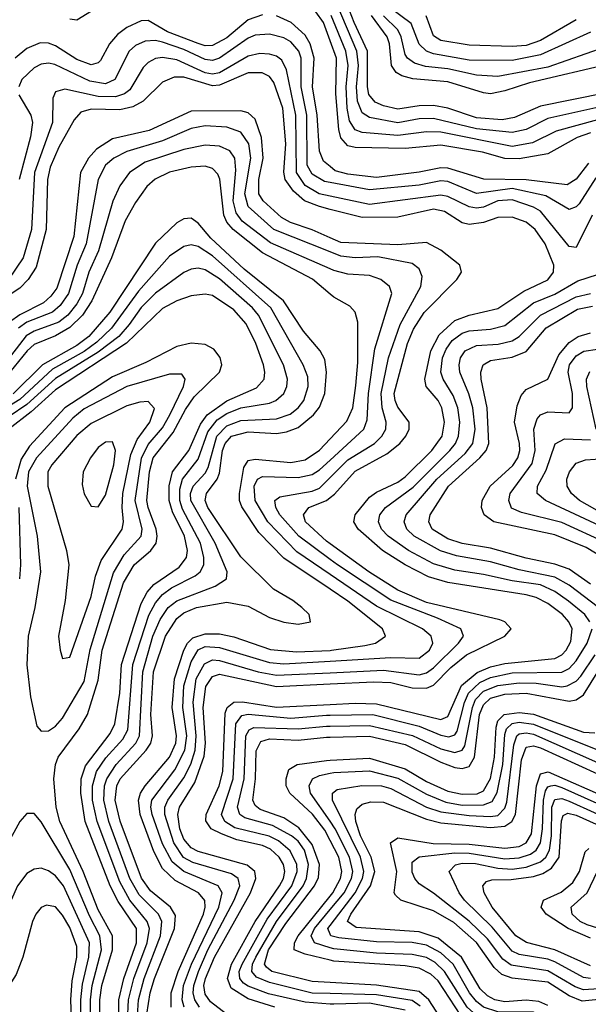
# Model space of a CAD drawing. Header units: inches. Extents: x 990535 to 1117859, y 769386 to 892122.
# Tile 234 of 256: x 1039130 to 1040724, y 865158 to 867918. Entities that reach past the tile are written whole.
import ezdxf

# ---------------------------------------------------------------- set-up
doc = ezdxf.new("R2010")
doc.units = ezdxf.units.IN
doc.header["$MEASUREMENT"] = 0
doc.layers.add('B0836', color=7, linetype='Continuous')
doc.layers.add('B0846', color=7, linetype='Continuous')

msp = doc.modelspace()

# ---------------------------------------------------------------- linework, layer by layer
at = {"layer": 'B0836', "color": 5}
for points, elevation in [([(1039450, 868016.2), (1039290, 867916.4), (1039270, 867919.8)], 3680), ([(1040000, 867858.4), (1039981.1, 867910), (1039960.3, 867940.3)], 3680), ([(1039810, 867931.5), (1039770, 867917.5), (1039710, 867867.2), (1039670, 867845.7), (1039650, 867845.2), (1039630, 867851), (1039544.1, 867884.1), (1039490, 867915.4), (1039470, 867914.8), (1039430, 867896.6), (1039403.4, 867876.6), (1039381.4, 867850), (1039356.6, 867803.4), (1039350, 867796.7), (1039330, 867791.5), (1039290, 867806.1), (1039230, 867844.5), (1039210, 867852.6), (1039186.7, 867853.3), (1039150, 867837.3), (1039117.3, 867810)], 3720), ([(1040000, 867506.2), (1039981.3, 867521.3), (1039969.8, 867549.8), (1039963.8, 867650), (1039950.6, 867730), (1039955, 867810), (1039943.7, 867850), (1039930, 867874.5), (1039890.9, 867910), (1039850, 867928.6)], 3720), ([(1040000, 867461.2), (1039984.1, 867464.1), (1039950, 867484.6), (1039935.7, 867510), (1039934.3, 867650), (1039918.7, 867730), (1039918.5, 867810), (1039912.6, 867830), (1039890, 867855.8), (1039870, 867866.8), (1039830, 867877.3), (1039790, 867874.5), (1039770, 867865.9), (1039690, 867810.4), (1039670, 867803.4), (1039650, 867806.2), (1039590, 867834.6), (1039530, 867855), (1039510, 867859.6), (1039481.7, 867858.3), (1039454.2, 867845.8), (1039436.4, 867830), (1039396.4, 867750), (1039370, 867738.5), (1039326.1, 867746.1), (1039227.9, 867792.1), (1039210, 867795.8), (1039190, 867793.2), (1039170, 867783.1), (1039135.7, 867750), (1039127.1, 867730)], 3740), ([(1040000, 867423.1), (1039969.6, 867429.6), (1039930, 867453.1), (1039905.3, 867490), (1039903.5, 867650), (1039877.5, 867777.5), (1039864.9, 867804.9), (1039850, 867815.5), (1039830, 867821.8), (1039803.3, 867823.3), (1039770, 867815.8), (1039690, 867769.1), (1039670, 867765), (1039650, 867769.3), (1039570, 867805.7), (1039530, 867812.1), (1039510, 867808.9), (1039490, 867798.4), (1039475.7, 867784.3), (1039438.1, 867721.9), (1039423.4, 867710), (1039398.2, 867701.8), (1039350, 867703.1), (1039256.3, 867723.7), (1039230, 867716.3), (1039222.2, 867697.8), (1039221.6, 867630), (1039171.6, 867490), (1039162.5, 867330), (1039139.6, 867250), (1039098.1, 867190)], 3760), ([(1040000, 867386.3), (1039970, 867393.9), (1039928.3, 867410), (1039896.9, 867436.9), (1039874, 867470), (1039870.5, 867490.5), (1039876.2, 867570), (1039867.7, 867670), (1039841.9, 867741.9), (1039830, 867758.4), (1039809.2, 867769.2), (1039770, 867768.7), (1039690, 867734.8), (1039670, 867732.7), (1039590, 867756.8), (1039562.9, 867757.1), (1039530, 867743.2), (1039475.7, 867690), (1039446.6, 867673.4), (1039410, 867665.5), (1039330, 867667.5), (1039301.2, 867658.8), (1039282.5, 867637.5), (1039239.5, 867560.5), (1039215.4, 867504.6), (1039207.8, 867470), (1039204, 867330), (1039175.6, 867224.4), (1039153.5, 867190), (1039130, 867165), (1039046, 867110)], 3780), ([(1039127.7, 867707.7), (1039161.1, 867650), (1039165.8, 867630), (1039160.3, 867590), (1039128.2, 867470)], 3740), ([(1040000, 867306.6), (1039950, 867328.8), (1039889.3, 867349.3), (1039863.6, 867363.6), (1039812.4, 867410), (1039800.2, 867430), (1039800.1, 867470), (1039812.5, 867530), (1039807.8, 867587.8), (1039790, 867639.4), (1039770, 867656.5), (1039750, 867662.2), (1039610, 867661.9), (1039492.4, 867607.6), (1039390, 867583.7), (1039345.3, 867554.7), (1039322.1, 867530), (1039299.9, 867490), (1039281.9, 867310), (1039234.2, 867165.8), (1039217.3, 867142.7), (1039196.1, 867123.9), (1039129.7, 867090.3), (1039100.8, 867070)], 3820), ([(1040000, 867267), (1039842.3, 867330), (1039770, 867394.2), (1039761.2, 867430), (1039777.9, 867530), (1039772.5, 867570), (1039750, 867602.7), (1039710, 867616.6), (1039650, 867620.3), (1039610, 867612.7), (1039530, 867578.7), (1039430, 867548.9), (1039393.6, 867530), (1039370.5, 867510), (1039349.8, 867470), (1039316.2, 867290), (1039291.2, 867230), (1039266.6, 867150), (1039243.3, 867116.7), (1039222, 867098), (1039150, 867070.3), (1039126.3, 867053.7)], 3840), ([(1040000, 867219.4), (1039832.5, 867292.5), (1039753.5, 867353.5), (1039736.5, 867376.5), (1039728.5, 867410), (1039735.9, 867495.9), (1039733.1, 867530), (1039719.1, 867550), (1039690, 867563.3), (1039650, 867566.3), (1039590, 867554.5), (1039481.5, 867518.5), (1039437.5, 867490), (1039410, 867452.4), (1039390.7, 867409.3), (1039350.5, 867270), (1039323.8, 867210), (1039305.7, 867150), (1039290, 867121.9), (1039264.5, 867090), (1039239.5, 867070), (1039170, 867045.1), (1039148.1, 867031.9), (1039084.8, 866950)], 3860), ([(1040000, 867148.6), (1039950.5, 867190.5), (1039810, 867264.4), (1039727.8, 867330), (1039710.4, 867350), (1039701.6, 867370), (1039690.6, 867470.6), (1039685.4, 867485.4), (1039670, 867501.3), (1039650, 867507.6), (1039610, 867504.6), (1039550, 867490.5), (1039509.4, 867470.6), (1039486.3, 867450), (1039454.4, 867405.6), (1039425.7, 867354.3), (1039386.6, 867250), (1039331.7, 867130), (1039305.6, 867090), (1039270, 867054.8), (1039230, 867031.4), (1039170, 867007.6), (1039150.5, 866989.5), (1039090, 866914.6)], 3880), ([(1039486.2, 865130), (1039495.6, 865190), (1039507.2, 865230), (1039563.6, 865370), (1039566.7, 865406.7), (1039552.9, 865430), (1039496, 865476), (1039471.5, 865511.5), (1039411.3, 865671.3), (1039397.2, 865730), (1039402, 865770), (1039411.7, 865790), (1039484.1, 865870), (1039497.1, 865890), (1039502.2, 865910), (1039496.9, 865970), (1039505, 866090), (1039538.5, 866190), (1039570, 866239.4), (1039590, 866255), (1039625.5, 866270), (1039710, 866285.2), (1039770, 866274.1), (1039830, 866242.3), (1039870, 866229.3), (1039910, 866223.3), (1039944.5, 866230), (1039941.5, 866250), (1039920.4, 866270), (1039895.6, 866290), (1039841.5, 866321.5), (1039750, 866411.9), (1039657, 866550), (1039649.7, 866570), (1039653.7, 866590), (1039683.4, 866630), (1039690, 866646.9), (1039698.4, 866710), (1039705.6, 866730), (1039723.7, 866750), (1039770, 866762.6), (1039850, 866757.9), (1039877.8, 866762.2), (1039910, 866774.4), (1039953.2, 866810), (1039970, 866832), (1039985.4, 866870), (1039990.2, 866930), (1039985.1, 866965.1), (1039972.2, 866990), (1039925.2, 867045.2), (1039869.4, 867130), (1039759.1, 867219.1), (1039665.1, 867305.1), (1039630, 867348), (1039610, 867362.1), (1039590, 867360.1), (1039570, 867348.3), (1039510, 867291.5), (1039382.3, 867097.7), (1039323.4, 867030), (1039290, 867004.4), (1039193.9, 866950), (1039111.3, 866868.7)], 3920), ([(1039458.6, 865110), (1039462.8, 865170), (1039478.3, 865230), (1039524.7, 865350), (1039528.3, 865390), (1039518.8, 865410), (1039464.9, 865464.9), (1039438.5, 865510), (1039379.5, 865670), (1039365.3, 865730), (1039367.3, 865770), (1039373.8, 865790), (1039400.1, 865830), (1039455.6, 865890), (1039465.5, 865910), (1039474.5, 866090), (1039503.1, 866190), (1039523.1, 866236.9), (1039546.2, 866270), (1039570, 866288.7), (1039677.9, 866330), (1039709.1, 866350.9), (1039711.6, 866370), (1039677.7, 866450), (1039609.8, 866570), (1039608.8, 866590), (1039616.2, 866610), (1039650, 866647.1), (1039657.8, 866662.2), (1039682.4, 866750), (1039710, 866779), (1039750, 866794.6), (1039850, 866798.9), (1039887.7, 866812.2), (1039910.5, 866829.5), (1039926.2, 866850), (1039938.5, 866890), (1039937, 866917), (1039924.8, 866950), (1039833.4, 867110), (1039670, 867256.5), (1039630, 867282.1), (1039610, 867287), (1039590, 867282.6), (1039550, 867254.9), (1039462.9, 867157.1), (1039386.8, 867053.2), (1039346.2, 867013.8), (1039310, 866988.1), (1039222.1, 866937.9), (1039130, 866853.5), (1039025, 866790)], 3940), ([(1039432.1, 865110), (1039435, 865170), (1039449.8, 865230), (1039487.5, 865330), (1039493.5, 865370), (1039487.3, 865390), (1039438.3, 865450), (1039410, 865500.6), (1039346.5, 865670), (1039333.9, 865730), (1039333.5, 865770), (1039344.9, 865810), (1039371.4, 865848.6), (1039419, 865901), (1039432.6, 865927.4), (1039446.6, 866110), (1039491.6, 866248.4), (1039510, 866282.9), (1039530, 866306.9), (1039555.2, 866324.8), (1039621.3, 866358.7), (1039635.7, 866370), (1039645.8, 866390), (1039646.3, 866410), (1039636.9, 866450), (1039586.2, 866546.2), (1039578.2, 866570), (1039578.3, 866601.7), (1039586.3, 866630), (1039630, 866686.4), (1039657.3, 866762.7), (1039683.4, 866796.6), (1039710, 866814.1), (1039750, 866830), (1039830, 866843.1), (1039847.9, 866850), (1039870.2, 866869.8), (1039878.6, 866890), (1039880.2, 866910), (1039868.8, 866950), (1039799.2, 867090), (1039782.7, 867110), (1039690, 867191.2), (1039650, 867216.9), (1039630, 867221.7), (1039610, 867218.9), (1039590, 867209.5), (1039510, 867151.1), (1039470, 867111.1), (1039436.9, 867063.1), (1039407.3, 867030), (1039350, 866986.3), (1039230, 866912.5), (1039150, 866839.3), (1039050, 866772.3)], 3960), ([(1039408.2, 865090), (1039407.9, 865170), (1039421.3, 865230), (1039457.1, 865330), (1039457.4, 865370), (1039405.7, 865445.7), (1039383.7, 865490), (1039313.3, 865670), (1039301.3, 865750), (1039302.2, 865790), (1039314, 865826), (1039383.4, 865916.6), (1039396.3, 865943.7), (1039410.8, 866030), (1039415.4, 866110), (1039470, 866281.3), (1039487.1, 866312.9), (1039505.3, 866334.7), (1039576.5, 866383.5), (1039596.9, 866410), (1039599.8, 866430), (1039591.6, 866470), (1039557.9, 866537.9), (1039548.3, 866570), (1039548.8, 866611.2), (1039558.2, 866650), (1039604, 866710), (1039636.3, 866783.7), (1039654.9, 866810), (1039710, 866849.3), (1039794, 866886), (1039814.7, 866910), (1039817, 866930), (1039813.1, 866950), (1039791.4, 867010), (1039765, 867065), (1039730, 867105), (1039670, 867144.5), (1039650, 867148.9), (1039610, 867143.9), (1039570, 867130.2), (1039530, 867108.2), (1039429.2, 867010.8), (1039230, 866880.1), (1039161.8, 866818.2), (1039099.4, 866770)], 3980), ([(1039354.7, 865070), (1039354.2, 865170), (1039359.9, 865210), (1039389.4, 865310), (1039390.1, 865350), (1039350, 865422.3), (1039307.7, 865530), (1039242.2, 865670), (1039232, 865710), (1039225.5, 865790), (1039229.9, 865829.9), (1039237.5, 865850), (1039296.8, 865930), (1039320.1, 865970), (1039350, 866066.2), (1039361.1, 866150), (1039420.4, 866339.6), (1039450.4, 866389.6), (1039497.4, 866430), (1039512.4, 866450), (1039515.4, 866470), (1039512.1, 866490), (1039489.6, 866550), (1039486.5, 866570), (1039493.5, 866650), (1039504.2, 866690), (1039559.5, 866760.5), (1039594.5, 866825.5), (1039619.2, 866860.8), (1039689.6, 866930), (1039696, 866950), (1039691.4, 866971.4), (1039674.1, 866994.1), (1039650, 867007.1), (1039610, 867011.4), (1039570, 867001.9), (1039483.3, 866956.7), (1039390, 866917.1), (1039256.3, 866830), (1039157.6, 866722.4), (1039134.1, 866685.9), (1039118.1, 866630)], 4020), ([(1040000, 866321.3), (1039870, 866408.4), (1039800.4, 866480.4), (1039752.3, 866552.3), (1039745.9, 866570), (1039745.8, 866590), (1039757.8, 866662.2), (1039770, 866681.8), (1039790, 866685.9), (1039890, 866676.7), (1039930, 866684.3), (1039970, 866711), (1040000, 866742.9)], 3880), ([(1040000, 866362.6), (1039906.6, 866426.6), (1039825, 866510), (1039790.2, 866570), (1039786.9, 866610), (1039796, 866630), (1039810, 866637), (1039910, 866634.3), (1039950, 866642.7), (1039970, 866656.1), (1040000, 866683.6)], 3860), ([(1040000, 866405.1), (1039912.4, 866470), (1039859.4, 866530), (1039847.7, 866550), (1039844.8, 866570), (1039859.2, 866580.8), (1039950, 866596), (1039970, 866604.4), (1040000, 866634.2)], 3840), ([(1040000, 866449), (1039990, 866456.2), (1039930.6, 866510), (1039925.2, 866530), (1039940.5, 866550), (1039990, 866570), (1040000, 866578.2)], 3820), ([(1039127.3, 866550), (1039132.2, 866390), (1039129.3, 866350)], 4020), ([(1039554.3, 865150), (1039554.4, 865190), (1039573.9, 865250), (1039644.7, 865410), (1039649.7, 865430), (1039648.3, 865448.3), (1039631.1, 865470), (1039565.1, 865505.1), (1039530, 865538.2), (1039505.6, 865585.6), (1039467.8, 865690), (1039462.5, 865730), (1039468.6, 865750), (1039481.8, 865770), (1039549.4, 865850), (1039567, 865890), (1039569.2, 865910), (1039557.2, 865990), (1039563.6, 866070), (1039589.4, 866150.6), (1039600.3, 866170), (1039615.3, 866184.7), (1039650, 866196.5), (1039690, 866196.6), (1039730, 866187.8), (1039832.5, 866152.5), (1039906.1, 866146.1), (1040000, 866149.8)], 3880), ([(1039590.8, 865150), (1039585.1, 865170), (1039589.1, 865210), (1039611, 865270), (1039688, 865430), (1039697.1, 865470), (1039686.4, 865490), (1039590, 865530.3), (1039557.1, 865557.1), (1039530, 865607.2), (1039500.7, 865690), (1039496.9, 865710), (1039500.5, 865730), (1039564.8, 865815.2), (1039592.4, 865870), (1039598, 865910), (1039587, 865990), (1039590, 866050), (1039610, 866117.5), (1039630, 866151.6), (1039650, 866160.3), (1039690, 866158.3), (1039830, 866115.5), (1039870, 866111.7), (1040000, 866119.8)], 3860), ([(1039633.4, 865150), (1039620.7, 865170), (1039616.1, 865190), (1039617.9, 865210), (1039630.7, 865250), (1039657.3, 865310), (1039731.3, 865450), (1039746.6, 865490), (1039742.3, 865510), (1039723, 865523), (1039615.4, 865555.4), (1039589.3, 865569.3), (1039561.7, 865610), (1039536.9, 865690), (1039536.8, 865710), (1039544.9, 865730), (1039590, 865792.8), (1039609, 865831), (1039621.6, 865870), (1039624.2, 865910), (1039615.7, 866004.3), (1039624.5, 866070), (1039647.4, 866112.6), (1039670, 866123), (1039690, 866121.6), (1039798.5, 866090), (1039850, 866080), (1040000, 866087.2)], 3840), ([(1039709.9, 865130), (1039664.9, 865164.9), (1039650, 865185.8), (1039646, 865210), (1039650.6, 865230), (1039675.4, 865290), (1039777.1, 865470), (1039791.3, 865510), (1039789, 865530), (1039767.5, 865547.5), (1039630, 865586.1), (1039610, 865595.8), (1039590, 865620.4), (1039578.4, 865650), (1039573, 865690), (1039578, 865710), (1039620.9, 865779.1), (1039646.8, 865853.2), (1039650.4, 865890), (1039643.7, 865990), (1039651.6, 866048.4), (1039670, 866076.9), (1039690, 866083.4), (1039850, 866049), (1040000, 866056.2)], 3820), ([(1039845.4, 865150), (1039770, 865173.3), (1039722.9, 865202.9), (1039712.3, 865230), (1039723.6, 865270), (1039790.1, 865390), (1039857.9, 865490), (1039869, 865510), (1039873.2, 865530), (1039868.8, 865550), (1039857.4, 865570), (1039832.9, 865592.9), (1039810, 865603), (1039738.4, 865618.4), (1039695.5, 865635.5), (1039666.9, 865650), (1039651.5, 865671.5), (1039652.9, 865690), (1039689.3, 865770), (1039699, 865810), (1039706.1, 865973.9), (1039711.4, 865990), (1039730, 866004.4), (1039754.7, 866005.3), (1039850, 865990.5), (1040000, 865998)], 3780), ([(1040000, 865158.3), (1039930, 865163.4), (1039827.3, 865187.3), (1039770, 865208.3), (1039757.1, 865217.1), (1039746.4, 865230), (1039745.4, 865250), (1039753, 865270), (1039823.7, 865396.3), (1039892.4, 865490), (1039907.3, 865530), (1039906.3, 865550), (1039887.6, 865587.6), (1039855.6, 865615.6), (1039829, 865629), (1039732.9, 865652.8), (1039705.1, 865670), (1039695.7, 865690), (1039727.7, 865790), (1039736, 865944), (1039752.8, 865967.2), (1039770, 865970.7), (1039890, 865960), (1039990, 865968), (1040000, 865968.2)], 3760), ([(1040000, 865187.8), (1039950, 865189.2), (1039830, 865218.9), (1039793.6, 865233.6), (1039780.6, 865250), (1039782.6, 865270), (1039791.5, 865290), (1039849.2, 865390), (1039924.1, 865490), (1039934.1, 865510), (1039939.4, 865550), (1039928.1, 865590), (1039910, 865614.5), (1039891.7, 865630), (1039838.6, 865658.6), (1039760.7, 865680.7), (1039746.5, 865690), (1039740, 865710), (1039759.3, 865790), (1039763.8, 865910), (1039772.6, 865927.4), (1039786, 865934), (1039910, 865929.6), (1039990, 865937.4), (1040000, 865937.6)], 3740), ([(1040000, 865218.5), (1039950, 865221.2), (1039836.1, 865250), (1039821.4, 865261.4), (1039816.4, 865270), (1039827.2, 865310), (1039875.6, 865384.4), (1039956.4, 865490), (1039966.9, 865513.1), (1039969.8, 865550), (1039950, 865605.7), (1039912.3, 865652.3), (1039870, 865680), (1039804.1, 865704.1), (1039790, 865714.5), (1039783.4, 865730), (1039791.2, 865790), (1039792.2, 865867.8), (1039805.3, 865894.7), (1039830, 865901.4), (1039910, 865898.2), (1039990, 865906.6), (1040000, 865906.8)], 3720), ([(1040000, 865616.8), (1039985.4, 865645.4), (1039950.4, 865690.4), (1039887, 865750), (1039876.9, 865770), (1039876.8, 865790), (1039884.3, 865815.7), (1039907.1, 865830), (1039990, 865841), (1040000, 865841.6)], 3680), ([(1040000, 865670.8), (1039945.2, 865750), (1039941.3, 865770), (1039950.4, 865790), (1039970, 865799), (1040000, 865805.2)], 3660), ([(1039327.5, 865070), (1039328, 865170), (1039332.4, 865210), (1039358.6, 865310), (1039354.7, 865350), (1039325.7, 865405.7), (1039270, 865535.8), (1039190, 865669), (1039170, 865692.8), (1039150, 865692.1), (1039130, 865669.8), (1039085.7, 865590), (1039048.3, 865510), (1039037, 865470), (1039034, 865370), (1039027, 865330), (1038999.6, 865250), (1038967.7, 865192.3), (1038923.3, 865156.7)], 4040), ([(1039301.5, 865070), (1039301.4, 865170), (1039305.6, 865214.4), (1039323.2, 865290), (1039325, 865330), (1039252.4, 865490), (1039230, 865518.1), (1039210, 865532.2), (1039190, 865539.1), (1039170, 865536.3), (1039150, 865524.1), (1039123.3, 865490), (1039105.5, 865450), (1039085, 865330), (1039062.6, 865257.4), (1039026.1, 865190), (1038994.3, 865150)], 4060), ([(1040000, 865281.2), (1039930, 865297.9), (1039899.5, 865310), (1039900.2, 865330), (1039910.5, 865350), (1040000, 865461)], 3680), ([(1039276.9, 865070), (1039272.9, 865170), (1039276.4, 865223.6), (1039289.8, 865290), (1039290, 865319.7), (1039270, 865372.6), (1039250, 865407.9), (1039230, 865430.9), (1039204.6, 865435.4), (1039190, 865429.1), (1039174.7, 865410), (1039165.5, 865390), (1039138.6, 865290), (1039119.4, 865240.7), (1039087.1, 865190), (1039034, 865126)], 4080), ([(1040000, 865316), (1039956.6, 865330), (1039947.1, 865350), (1039956.1, 865370), (1040000, 865423)], 3660), ([(1040000, 865354.4), (1039993.2, 865370), (1040000, 865378.8)], 3640)]:
    msp.add_lwpolyline(points, dxfattribs=dict(at, elevation=elevation))
for points, elevation in [([(1039550, 866924.5), (1039430, 866889.7), (1039310, 866827.4), (1039278.9, 866801.1), (1039177.1, 866690), (1039154.5, 866650), (1039150.7, 866610), (1039178.7, 866470), (1039188.3, 866370), (1039172.1, 866270), (1039153.2, 866190), (1039149.3, 866109.3), (1039159.8, 866019.8), (1039177.4, 865937.4), (1039190, 865923.1), (1039210, 865924.5), (1039230, 865937.5), (1039250, 865959.8), (1039310, 866062.7), (1039327.4, 866152.6), (1039392.6, 866367.4), (1039422.1, 866417.9), (1039470.2, 866470), (1039473.4, 866490), (1039453.2, 866570), (1039471, 866689), (1039490, 866727.2), (1039530, 866774.2), (1039551, 866810), (1039588.7, 866890), (1039593.6, 866910), (1039583.9, 866923.9)], 4040), ([(1039490, 866847.2), (1039466.1, 866846.1), (1039430, 866835.9), (1039330, 866786.2), (1039290, 866751.9), (1039219.3, 866670), (1039209, 866650), (1039208.6, 866610), (1039261.2, 866430), (1039267.4, 866390), (1039257.5, 866290), (1039238.9, 866190), (1039242.7, 866150), (1039250, 866127.2), (1039270, 866130.4), (1039330, 866301.3), (1039342.3, 866357.7), (1039357.9, 866402.1), (1039416.7, 866490), (1039420.7, 866510), (1039416.9, 866550), (1039419.2, 866590), (1039441.4, 866698.6), (1039458.8, 866741.2), (1039494.1, 866790), (1039508, 866828)], 4060), ([(1039390, 866735), (1039370, 866733.7), (1039350, 866718.5), (1039327.9, 866690), (1039307.8, 866650), (1039305.2, 866614.8), (1039310, 866588.5), (1039330, 866554.4), (1039350, 866552.2), (1039370, 866584.6), (1039393.5, 866670), (1039397.8, 866710)], 4080)]:
    msp.add_lwpolyline(points, close=True, dxfattribs=dict(at, elevation=elevation))
at = {"layer": 'B0846', "color": 5}
for points, elevation in [([(1040770, 867711.7), (1040590, 867675.5), (1040516.4, 867643.6), (1040482.6, 867637.4), (1040410, 867642.5), (1040330, 867670.3), (1040290, 867677.7), (1040250, 867676.9), (1040190, 867666.9), (1040150, 867676.5), (1040126.6, 867686.6), (1040108.7, 867708.7), (1040104.8, 867730), (1040105.1, 867830), (1040067.2, 867910), (1040035, 867994.9)], 3620), ([(1040770, 867676.8), (1040610, 867641.1), (1040549.9, 867610.1), (1040510, 867601.9), (1040410, 867612.1), (1040290, 867641.3), (1040250, 867639.9), (1040190, 867628.7), (1040110, 867643.6), (1040090, 867657.4), (1040076.6, 867690), (1040074.2, 867730), (1040079.3, 867790), (1040074.6, 867830), (1040019.4, 867959.4)], 3640), ([(1040730, 867883), (1040590, 867819.5), (1040510, 867803.6), (1040390, 867804.4), (1040290, 867822.7), (1040270.3, 867830.3), (1040249.8, 867849.8), (1040227.4, 867907.4), (1040169.3, 867950)], 3540), ([(1040750, 867637.6), (1040634.1, 867605.9), (1040567.5, 867572.5), (1040510, 867562.5), (1040310, 867602.4), (1040270, 867604.1), (1040190, 867593.2), (1040090, 867601.8), (1040070, 867609.4), (1040054.4, 867634.4), (1040047.4, 867670), (1040045.2, 867730), (1040050.7, 867790), (1040044.2, 867830), (1040003.1, 867930)], 3660), ([(1040790, 867795.3), (1040558.9, 867741.1), (1040490, 867718.5), (1040450, 867710.4), (1040430, 867712.8), (1040330, 867744.1), (1040232.2, 867752.2), (1040200.8, 867760.8), (1040185.4, 867770), (1040172.3, 867790), (1040166.3, 867850), (1040160.1, 867870), (1040116.3, 867930)], 3580), ([(1040770, 867841.5), (1040610, 867785.3), (1040470, 867758.9), (1040410, 867762.7), (1040330, 867780.2), (1040266.9, 867786.9), (1040236.6, 867796.6), (1040217, 867810), (1040210, 867820.7), (1040199.5, 867870), (1040189.7, 867890), (1040150, 867928.7)], 3560), ([(1040690, 867918.1), (1040590, 867859.6), (1040550, 867846.2), (1040510, 867843.2), (1040390, 867847.1), (1040310, 867859.8), (1040290, 867872.9), (1040269, 867929)], 3520), ([(1040730, 867601.1), (1040692.2, 867587.8), (1040610, 867541.7), (1040530, 867527.8), (1040490, 867529), (1040427, 867547), (1040310, 867566.4), (1040210, 867556.5), (1040070, 867560), (1040050, 867564.9), (1040030, 867586.9), (1040024.8, 867610), (1040016.1, 867710), (1040017.7, 867810), (1040000, 867858.4)], 3680), ([(1040724.4, 867515.6), (1040690, 867470.7), (1040664.7, 867455.3), (1040549.2, 867469.2), (1040430.8, 867470.8), (1040330, 867501.8), (1040310, 867503.2), (1040250, 867490.7), (1040130, 867475.9), (1040050, 867484.6), (1040014.5, 867494.5), (1040000, 867506.2)], 3720), ([(1040745.3, 867474.7), (1040697.8, 867402.2), (1040690, 867393.4), (1040670, 867386.1), (1040604.4, 867424.3), (1040510, 867445.1), (1040410, 867430.6), (1040330, 867464.5), (1040310, 867466.2), (1040250, 867453.8), (1040110, 867441.2), (1040000, 867461.2)], 3740), ([(1040734.8, 867370), (1040690, 867279.4), (1040670, 867282.6), (1040590, 867381), (1040570, 867392.5), (1040510, 867413.4), (1040470, 867410.3), (1040430, 867392.3), (1040410, 867389.6), (1040390, 867393.8), (1040330, 867422.8), (1040310, 867426), (1040110, 867399.6), (1040000, 867423.1)], 3760), ([(1040000, 865998), (1040070, 866001.5), (1040130, 866000.3), (1040310, 865955.9), (1040330, 865964.9), (1040368.6, 866051.4), (1040412.3, 866087.7), (1040450, 866103.8), (1040490, 866113.1), (1040630, 866126.8), (1040650, 866137.4), (1040661.7, 866150), (1040674.4, 866174.4), (1040678.7, 866210), (1040669.6, 866230), (1040651.2, 866250), (1040610, 866281.3), (1040577.9, 866297.9), (1040550, 866305.9), (1040330, 866340.1), (1040276.2, 866356.2), (1040210.3, 866390), (1040146.8, 866430), (1040078.7, 866490), (1040066.1, 866510), (1040069.9, 866530), (1040110, 866579.7), (1040130, 866593.8), (1040190, 866621.3), (1040210, 866636.2), (1040285, 866710), (1040314.1, 866750), (1040321, 866790), (1040313.4, 866830), (1040302.5, 866850), (1040269.6, 866889.6), (1040265.6, 866910), (1040282.4, 866990), (1040305.2, 867034.8), (1040350, 867074.5), (1040390, 867089.8), (1040470, 867108.6), (1040543.4, 867156.6), (1040610, 867188.3), (1040626.4, 867210), (1040627.5, 867230), (1040602.8, 867290), (1040575.1, 867330), (1040550, 867350.2), (1040510, 867364.5), (1040470, 867363.4), (1040430, 867349.4), (1040390, 867343.9), (1040370, 867348.9), (1040320.2, 867380.2), (1040290, 867386.5), (1040190, 867364.7), (1040090, 867363.7), (1040000, 867386.3)], 3780), ([(1040000, 866578.2), (1040012.1, 866587.9), (1040070, 866652.6), (1040158.8, 866701.2), (1040195.1, 866730), (1040212.6, 866750), (1040221.9, 866770), (1040221.4, 866790), (1040190, 866832.2), (1040182, 866850), (1040179.7, 866870), (1040216.5, 867010), (1040233.8, 867050), (1040263.3, 867096.7), (1040355, 867190), (1040368.5, 867210), (1040363.2, 867230), (1040310, 867271.6), (1040270, 867293.5), (1040190, 867287.1), (1040030, 867293.3), (1040000, 867306.6)], 3820), ([(1040000, 866634.2), (1040050, 866683.9), (1040124.2, 866730), (1040145.2, 866750), (1040156.4, 866770), (1040157.5, 866790), (1040146, 866830), (1040143.4, 866870), (1040163.8, 866970), (1040196.6, 867063.4), (1040254.4, 867170), (1040258.2, 867198.2), (1040250, 867219.4), (1040230, 867234.6), (1040133.6, 867253.6), (1040070, 867250.7), (1040030, 867255.1), (1040000, 867267)], 3840), ([(1040000, 866683.6), (1040094.5, 866770), (1040104, 866796), (1040107.3, 866870), (1040124.9, 866995.1), (1040172.9, 867150), (1040166.6, 867170), (1040142.2, 867190), (1040110, 867201), (1040050, 867204.3), (1040010, 867215), (1040000, 867219.4)], 3860), ([(1040728.5, 866230), (1040713.8, 866250), (1040668, 866288), (1040630, 866315.1), (1040590, 866333.9), (1040510, 866344.4), (1040430, 866363), (1040350, 866374.7), (1040290, 866392.2), (1040219.5, 866430), (1040163.1, 866470), (1040144.3, 866490), (1040135.6, 866510), (1040139.5, 866530), (1040155.2, 866550), (1040232.7, 866607.4), (1040335.3, 866710), (1040351.4, 866730), (1040360.2, 866750), (1040363.8, 866790), (1040357.8, 866830), (1040344.8, 866864.8), (1040316.4, 866910), (1040310.4, 866930), (1040315.3, 866970), (1040325.2, 866994.8), (1040341.8, 867018.2), (1040370, 867039.3), (1040390, 867045.6), (1040450, 867050.5), (1040490, 867060.9), (1040570, 867124.5), (1040630, 867148.4), (1040694.3, 867185.7), (1040750, 867203.4)], 3760), ([(1040000, 866742.9), (1040047.1, 866792.9), (1040063.2, 866830), (1040072.3, 866892.3), (1040077.4, 866957.4), (1040077.5, 867070), (1040070, 867098.5), (1040055.3, 867115.3), (1040010, 867140.2), (1040000, 867148.6)], 3880), ([(1040752, 866270), (1040670, 866333), (1040630, 866355.2), (1040530, 866375.3), (1040450, 866398.1), (1040354.5, 866414.5), (1040309.2, 866429.2), (1040235.3, 866470), (1040215.2, 866490), (1040207.1, 866510), (1040213.6, 866530), (1040299.4, 866630), (1040378.4, 866701.6), (1040399.8, 866730), (1040406.6, 866770), (1040400.1, 866830), (1040389, 866869), (1040363.2, 866930), (1040361.4, 866950), (1040365.6, 866970), (1040378.3, 866990), (1040410, 867004.9), (1040471.2, 867008.8), (1040510, 867017.7), (1040530.1, 867029.9), (1040590.1, 867089.9), (1040690, 867141.3), (1040730, 867150.8)], 3740), ([(1040730, 866335.8), (1040670, 866377.3), (1040630, 866391.3), (1040550, 866408), (1040450, 866436.4), (1040370, 866449.8), (1040330, 866463), (1040285.9, 866490), (1040276.6, 866510), (1040280.7, 866530), (1040331.9, 866610), (1040419.8, 866690), (1040437.3, 866710), (1040445.3, 866730), (1040440.2, 866830), (1040423.5, 866910), (1040422.4, 866930), (1040429.3, 866950.7), (1040450, 866962.8), (1040510, 866972), (1040550, 866987.5), (1040605.5, 867054.5), (1040693.2, 867106.8), (1040735.1, 867115.1)], 3720), ([(1040770, 866406.4), (1040717.9, 866437.9), (1040630, 866473.9), (1040459.1, 866510), (1040431.5, 866530), (1040423.9, 866550), (1040425.9, 866570), (1040448.5, 866610), (1040511.9, 866668.1), (1040526.5, 866690), (1040531.9, 866710), (1040530.8, 866730), (1040517.3, 866790), (1040524.2, 866835.8), (1040535.1, 866864.9), (1040550, 866880.9), (1040610, 866910), (1040641.5, 866978.5), (1040670, 867012.9), (1040695.6, 867030), (1040730, 867040.4)], 3680), ([(1040775.9, 866450), (1040650, 866508.5), (1040536.2, 866536.2), (1040508.3, 866548.3), (1040501.3, 866570), (1040505, 866590), (1040566.5, 866673.5), (1040575, 866710), (1040570.6, 866770), (1040580.8, 866799.2), (1040590, 866810.7), (1040610, 866818.4), (1040670, 866816.1), (1040679.6, 866830), (1040679.9, 866870), (1040667.3, 866930), (1040671.5, 866950), (1040690, 866975.4), (1040710.8, 866989.2), (1040750, 866994.2)], 3660), ([(1040745.6, 866770), (1040720, 866890), (1040718.6, 866910), (1040728, 866932)], 3640), ([(1040810, 866474), (1040604.2, 866570), (1040580.4, 866590), (1040581, 866610), (1040605.2, 866654.8), (1040630.8, 866729.2), (1040657.3, 866742.7), (1040730, 866740.6)], 3640), ([(1040770, 866530.2), (1040699.3, 866570), (1040676.3, 866590), (1040664.5, 866610), (1040663.2, 866630), (1040670.9, 866650), (1040690, 866675.2), (1040715.5, 866684.5), (1040770, 866687.7)], 3620), ([(1040000, 866056.2), (1040122.1, 866062.1), (1040170, 866059.8), (1040230, 866045.2), (1040270, 866044.2), (1040290, 866051.9), (1040338, 866102), (1040382.3, 866137.7), (1040489.9, 866190), (1040507.3, 866210), (1040489.9, 866230), (1040475.7, 866235.7), (1040270, 866284.5), (1040190, 866319), (1040108.7, 866370), (1040000, 866449)], 3820), ([(1040000, 866087.2), (1040150, 866094.4), (1040250, 866081), (1040270, 866086.5), (1040290, 866100.7), (1040359.4, 866170), (1040373.7, 866190), (1040366.5, 866210), (1040300.6, 866240.6), (1040170.2, 866290.2), (1040020.4, 866390), (1040000, 866405.1)], 3840), ([(1040000, 866119.8), (1040170.3, 866130.3), (1040250, 866128.2), (1040278.5, 866150), (1040287.9, 866170), (1040283.1, 866190), (1040258.8, 866210), (1040130, 866273.5), (1040000, 866362.6)], 3860), ([(1040000, 866149.8), (1040004.2, 866150), (1040096.8, 866163.2), (1040127, 866170), (1040155.2, 866190), (1040146.7, 866210), (1040050, 866287.8), (1040000, 866321.3)], 3880), ([(1040000, 865968.2), (1040119.5, 865970), (1040250, 865937.1), (1040310, 865911.8), (1040332.7, 865907.3), (1040350, 865913), (1040356.5, 865923.5), (1040376.4, 866003.6), (1040388, 866030), (1040420, 866060), (1040450, 866074.1), (1040510, 866086.5), (1040650, 866088.4), (1040670, 866098.6), (1040690, 866120.4), (1040720.8, 866170), (1040734.2, 866210)], 3760), ([(1040000, 865937.6), (1040110, 865939.4), (1040231.1, 865911.1), (1040310, 865874), (1040350, 865863.7), (1040369.8, 865870.2), (1040377.7, 865882.3), (1040398.8, 865990), (1040407.9, 866012.1), (1040430, 866035.1), (1040470, 866051.2), (1040530, 866059), (1040577.7, 866057.7), (1040650, 866047.9), (1040664.4, 866050), (1040690, 866063.2), (1040702.5, 866077.5), (1040742.6, 866137.4)], 3740), ([(1040000, 865906.8), (1040110, 865909), (1040210, 865885.6), (1040310, 865836.3), (1040350, 865821.4), (1040370, 865818.7), (1040390, 865824.6), (1040404.5, 865850), (1040419.1, 865970), (1040430, 865997), (1040450, 866016.1), (1040490, 866027.1), (1040550, 866030.3), (1040670, 866007.5), (1040690, 866011.1), (1040710, 866025), (1040770, 866121.1)], 3720), ([(1040000, 865841.6), (1040110, 865847.7), (1040210, 865818.2), (1040270, 865782.2), (1040330, 865755.1), (1040370, 865746.3), (1040412.3, 865747.7), (1040430, 865756.5), (1040449.3, 865790.7), (1040460.8, 865850), (1040465.4, 865934.7), (1040470, 865952.3), (1040487.7, 865970), (1040530, 865976.1), (1040570, 865971.3), (1040710, 865920.8), (1040741.7, 865918.3)], 3680), ([(1040000, 865805.2), (1040010, 865807.3), (1040110, 865812.4), (1040190, 865791.4), (1040270, 865746.3), (1040324.5, 865724.5), (1040370, 865716.3), (1040430, 865716.6), (1040454.1, 865725.9), (1040468.3, 865751.6), (1040483.8, 865830), (1040490, 865913.9), (1040494.4, 865930), (1040510, 865945.2), (1040530, 865949), (1040570, 865942.6), (1040750, 865871.3)], 3660), ([(1040000, 865378.8), (1040070.4, 865470), (1040091, 865510), (1040094.2, 865530), (1040084.8, 865570), (1040006.6, 865730), (1040006.3, 865750), (1040020, 865760), (1040088.6, 865771.4), (1040144, 865770), (1040170, 865762.6), (1040270, 865710.7), (1040310, 865697.4), (1040390, 865686.5), (1040450, 865683.7), (1040470, 865687.1), (1040490, 865707.1), (1040495.3, 865724.7), (1040514.8, 865885.2), (1040523.7, 865910), (1040530, 865915.5), (1040550, 865918.8), (1040570, 865914.5), (1040750, 865835.4)], 3640), ([(1040610, 865154.2), (1040585.5, 865165.5), (1040550, 865168.8), (1040490, 865164.8), (1040461.8, 865170), (1040440.9, 865180.9), (1040420.9, 865200.9), (1040368.3, 865290), (1040302.6, 865342.6), (1040250, 865360.7), (1040073.3, 865373.3), (1040049, 865390), (1040057.6, 865410), (1040112.8, 865490), (1040124.9, 865530), (1040115.2, 865570), (1040084.9, 865630), (1040071.8, 865670), (1040070.2, 865689.8), (1040074.6, 865705.4), (1040090, 865718.6), (1040114.4, 865725.6), (1040150, 865724.4), (1040270, 865676.9), (1040310, 865666.5), (1040450, 865653.2), (1040490, 865657.2), (1040509.7, 865670.3), (1040519.2, 865690), (1040536.9, 865843.1), (1040550, 865878.2), (1040570, 865882.5), (1040590, 865876.9), (1040750, 865803.9)], 3620), ([(1040790, 865175.1), (1040706.5, 865166.5), (1040670, 865181), (1040610, 865220.1), (1040510.7, 865230.7), (1040481.3, 865241.3), (1040460.3, 865260.3), (1040410.7, 865330.7), (1040346.8, 865386.8), (1040290, 865419.8), (1040198.3, 865450), (1040183.1, 865463.1), (1040179.7, 865470), (1040187.4, 865530), (1040169.3, 865610.7), (1040190, 865624), (1040288.4, 865608.4), (1040390, 865606.7), (1040490, 865595.3), (1040530, 865600.3), (1040550, 865610.3), (1040564.6, 865635.4), (1040578.8, 865770), (1040590, 865803.7), (1040610.8, 865809.2), (1040790, 865731.3)], 3580), ([(1040810, 865205), (1040710, 865198.6), (1040686.6, 865206.6), (1040610, 865251.6), (1040507.7, 865267.7), (1040483.8, 865283.8), (1040440.7, 865340.7), (1040390, 865391), (1040290, 865469), (1040250, 865494.9), (1040237.1, 865510), (1040230, 865527.7), (1040230, 865556.3), (1040249.3, 865570.7), (1040350, 865581.9), (1040390, 865581.6), (1040490, 865565.7), (1040530, 865567.8), (1040561.9, 865578.1), (1040577.9, 865590), (1040589.8, 865610.2), (1040595.7, 865650), (1040597.8, 865730), (1040603.9, 865756.1), (1040610, 865767.3), (1040618.8, 865770), (1040630, 865771.8), (1040650, 865765), (1040810, 865693.9)], 3560), ([(1040730, 865229.6), (1040710, 865232.6), (1040630, 865276.7), (1040610, 865283.8), (1040530, 865296.8), (1040510, 865306.2), (1040453.8, 865373.8), (1040376.9, 865450), (1040361.9, 865470), (1040333.6, 865530), (1040351, 865549), (1040370, 865553.6), (1040407.2, 865552.8), (1040470, 865539.1), (1040510, 865536.8), (1040550, 865541.6), (1040590, 865557.2), (1040604.8, 865570), (1040615.4, 865590), (1040621, 865630), (1040621.9, 865710), (1040630, 865731.7), (1040650, 865734.7), (1040670, 865727.2), (1040810, 865663.1)], 3540), ([(1040730, 865265.9), (1040630, 865310.5), (1040550.7, 865330.7), (1040521, 865350), (1040454.5, 865430), (1040431.9, 865470), (1040428.2, 865490), (1040438, 865502), (1040453.4, 865506.6), (1040507.9, 865507.9), (1040570, 865515.9), (1040595.9, 865524.1), (1040620.5, 865539.5), (1040642.2, 865570), (1040648.3, 865671.7), (1040653.2, 865686.8), (1040666.3, 865693.7), (1040690, 865688.3), (1040810, 865633.2)], 3520), ([(1040000, 865423), (1040038.9, 865470), (1040060, 865510), (1040063.5, 865530), (1040054.4, 865570), (1040014.4, 865650), (1040000, 865670.8)], 3660), ([(1040000, 865461), (1040007.3, 865470), (1040029, 865510), (1040032.7, 865530), (1040024, 865570), (1040000, 865616.8)], 3680), ([(1040730, 865342.8), (1040667.2, 865370), (1040605.4, 865410), (1040591.2, 865430), (1040597.7, 865450), (1040647.7, 865472.3), (1040680.5, 865499.5), (1040699.2, 865530), (1040714.7, 865585.3), (1040725.2, 865594.8)], 3480), ([(1040750.9, 865370.9), (1040720.8, 865380.8), (1040701.4, 865390), (1040678.5, 865410), (1040675.9, 865430), (1040720.4, 865470), (1040749.4, 865530.6)], 3460), ([(1040770, 865078.3), (1040710, 865070.3), (1040670, 865073.3), (1040644.7, 865084.7), (1040590, 865127.4), (1040570, 865135.4), (1040470, 865136.5), (1040430, 865149.1), (1040410, 865165.4), (1040390.9, 865190), (1040344.8, 865270), (1040310, 865301.7), (1040270, 865323.3), (1040230, 865330.5), (1040130, 865332.4), (1040024, 865344), (1040001.9, 865350), (1040000, 865354.4)], 3640), ([(1040770, 865045.1), (1040690, 865043.1), (1040650, 865047.7), (1040630, 865057.6), (1040589, 865089), (1040550, 865105.7), (1040450, 865108.9), (1040419.1, 865119.1), (1040383.7, 865150), (1040321, 865250), (1040294.4, 865274.4), (1040270, 865288.5), (1040230, 865297.5), (1040130, 865300.7), (1040010, 865312.8), (1040000, 865316)], 3660), ([(1040751.2, 865011.2), (1040655.4, 865015.4), (1040630, 865022.1), (1040570, 865063.9), (1040550, 865072.6), (1040510, 865079.9), (1040440.4, 865080.4), (1040410, 865088.2), (1040390, 865101.4), (1040366, 865126), (1040303.1, 865223.1), (1040282.5, 865242.5), (1040250, 865259.2), (1040210, 865265.6), (1040010, 865278.8), (1040000, 865281.2)], 3680), ([(1040330, 865088.1), (1040276.8, 865170), (1040250, 865193.3), (1040130, 865211.6), (1040000, 865218.5)], 3720), ([(1040252.7, 865152.7), (1040230, 865168.7), (1040130, 865184.1), (1040000, 865187.8)], 3740), ([(1040210, 865141.1), (1040110, 865160.6), (1040010, 865157.6), (1040000, 865158.3)], 3760)]:
    msp.add_lwpolyline(points, dxfattribs=dict(at, elevation=elevation))

doc.saveas('drawing.dxf')
